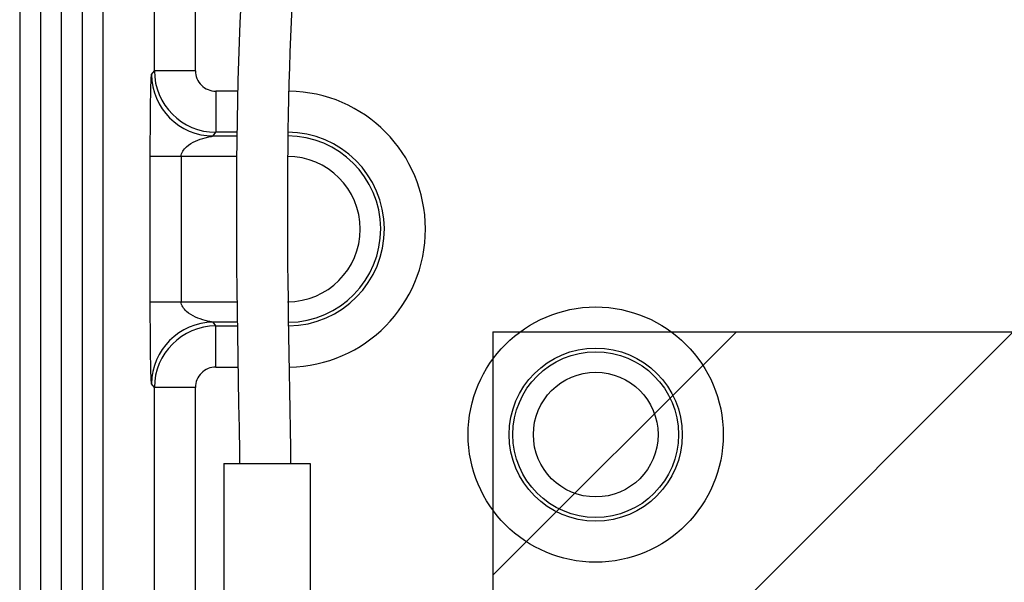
# Model space of a CAD drawing. Header units: inches. Extents: x 0 to 34, y 0 to 22.
# Tile 109 of 124: x 24.288 to 25.231, y 14.128 to 14.667. Entities that reach past the tile are written whole.
import ezdxf

# ---------------------------------------------------------------- set-up
doc = ezdxf.new("R2010")
doc.units = ezdxf.units.IN
doc.header["$LTSCALE"] = 1.87
doc.header["$MEASUREMENT"] = 0
doc.linetypes.add('CENTER', pattern=[0.6, 0.375, -0.075, 0.075, -0.075])
doc.layers.get('0').update_dxf_attribs({"linetype": 'CONTINUOUS'})
doc.layers.add('DETAIL', color=7, linetype='CONTINUOUS')

msp = doc.modelspace()

# ---------------------------------------------------------------- hatches: boundary and pattern name
at = {"layer": 'DETAIL', "linetype": 'CONTINUOUS'}
h = msp.add_hatch(dxfattribs=at)
h.set_pattern_fill('XSEC0001', color=2, scale=0.1875, angle=45, style=0, pattern_type=0)
h.set_pattern_definition([(45, (0, 0), (-0.1325825, 0.1325825), [])])
edge = h.paths.add_edge_path()
edge.add_line((29.56417, 12.51756), (29.56417, 14.36795))
edge.add_line((24.74133, 14.36795), (29.56417, 14.36795))
edge.add_line((24.74133, 14.36795), (24.74133, 12.51756))
edge.add_line((24.74133, 12.51756), (29.56417, 12.51756))

# ---------------------------------------------------------------- linework, layer by layer
at = {"color": 7, "linetype": 'CONTINUOUS'}
for p, q in [((24.30776, 16.74984), (24.30776, 13.59745)), ((24.32744, 16.74984), (24.32744, 13.59753)), ((24.34814, 13.59769), (24.34814, 16.74984)), ((24.36782, 13.59801), (24.36782, 16.74984)), ((24.2878, 16.6777), (24.2878, 13.59748)), ((24.41683, 14.61816), (24.41683, 15.2398)), ((24.45618, 14.61816), (24.45618, 15.2398)), ((24.41419, 14.61464), (24.41683, 14.61816)), ((24.45618, 14.61816), (24.41683, 14.61816)), ((24.49668, 14.59848), (24.47586, 14.59848)), ((24.47586, 14.59848), (24.47586, 14.55913)), ((24.47323, 14.55563), (24.47586, 14.55913)), ((24.49593, 14.55913), (24.47586, 14.55913)), ((24.47323, 14.55563), (24.49588, 14.55563)), ((24.49565, 14.53595), (24.41295, 14.53595)), ((24.41295, 14.39681), (24.41295, 14.53595)), ((24.44247, 14.53595), (24.44247, 14.39681)), ((24.41295, 14.39681), (24.49603, 14.39681)), ((24.49629, 14.37713), (24.47323, 14.37713)), ((24.47586, 14.37362), (24.47323, 14.37713)), ((24.47586, 14.37362), (24.49634, 14.37362)), ((24.47586, 14.33428), (24.47586, 14.37362)), ((24.47586, 14.33428), (24.49695, 14.33428)), ((24.41683, 14.3146), (24.41419, 14.31811)), ((24.45618, 14.3146), (24.41683, 14.3146)), ((24.41683, 14.11229), (24.41683, 14.3146)), ((24.45618, 14.11229), (24.45618, 14.3146)), ((24.48346, 14.24197), (24.56613, 14.24197)), ((24.48346, 14.24197), (24.48346, 14.04512)), ((24.56613, 14.24197), (24.56613, 14.04512))]:
    msp.add_line(p, q, dxfattribs=at)
for points in [[(24.49963, 14.68212), (24.49882, 14.66405), (24.4981, 14.64578), (24.49747, 14.62731), (24.49693, 14.60863), (24.49647, 14.58973), (24.4961, 14.57061), (24.49581, 14.55126), (24.49561, 14.53167), (24.49548, 14.51185), (24.49543, 14.49178), (24.49545, 14.47146), (24.49553, 14.45088), (24.49568, 14.43004), (24.49589, 14.40892), (24.49614, 14.38752), (24.49645, 14.36582), (24.49679, 14.34383), (24.49716, 14.32153), (24.49755, 14.29891), (24.49796, 14.27596), (24.49837, 14.25268), (24.49855, 14.24197)], [(24.54656, 14.31137), (24.54625, 14.32927), (24.54596, 14.34697), (24.54569, 14.36447), (24.54544, 14.38179), (24.54522, 14.39891), (24.54503, 14.41586), (24.54487, 14.43262), (24.54476, 14.44921), (24.54468, 14.46563), (24.54464, 14.48188), (24.54465, 14.49797), (24.5447, 14.51391), (24.54481, 14.52968), (24.54496, 14.54531), (24.54516, 14.56078), (24.54542, 14.5761), (24.54573, 14.59128), (24.5461, 14.60631), (24.54652, 14.62121), (24.547, 14.63597), (24.54753, 14.6506), (24.54812, 14.66509), (24.54877, 14.67947)], [(24.54777, 14.24197), (24.54752, 14.25643), (24.54656, 14.31137)]]:
    msp.add_lwpolyline(points, dxfattribs=at)
for radius in [0.12226, 0.08291, 0.0794, 0.05973]:
    msp.add_circle((24.83976, 14.26953), radius, dxfattribs=at)
for centre, radius, start, end in [((24.4759, 14.61821), 0.05907, 180.04728, 269.95781), ((24.47586, 14.61816), 0.01967, 179.98791, 269.99681), ((24.47329, 14.61472), 0.0591, 180.07721, 269.93807), ((24.54448, 14.46638), 0.1321, 270.75227, 89.36485), ((24.54448, 14.46638), 0.09276, 270.67305, 90), ((24.54448, 14.46638), 0.08925, 270.66678, 90), ((24.54448, 14.46638), 0.06957, 270, 90), ((24.47329, 14.31803), 0.0591, 90.06193, 179.92279), ((24.4759, 14.31455), 0.05907, 90.03737, 179.95754), ((24.47586, 14.3146), 0.01967, 89.99826, 180.01702)]:
    msp.add_arc(centre, radius, start, end, dxfattribs=at)
for points, knots in [([(24.41295, 14.53595), (24.41296, 14.54436), (24.41296, 14.55686), (24.41306, 14.57326), (24.41317, 14.58484), (24.41335, 14.59538), (24.41351, 14.60328), (24.41372, 14.60857), (24.4138, 14.61152), (24.41406, 14.61338), (24.41402, 14.61442), (24.41419, 14.61464)], [0, 0, 0, 0, 0.320292, 0.476484, 0.625127, 0.761336, 0.87821, 0.925962, 0.963807, 0.989192, 1, 1, 1, 1]), ([(24.44247, 14.53595), (24.44247, 14.53947), (24.44719, 14.54582), (24.45591, 14.55093), (24.46384, 14.55351), (24.46958, 14.55497), (24.47221, 14.55529), (24.47323, 14.55563)], [0, 0, 0, 0, 0.273655, 0.538477, 0.795429, 0.916617, 1, 1, 1, 1]), ([(24.41419, 14.31811), (24.41402, 14.31834), (24.41406, 14.31938), (24.4138, 14.32124), (24.41372, 14.32419), (24.41351, 14.32948), (24.41335, 14.33738), (24.41317, 14.34792), (24.41306, 14.35949), (24.41296, 14.3759), (24.41296, 14.3884), (24.41295, 14.39681)], [0, 0, 0, 0, 0.010808, 0.036193, 0.074038, 0.12179, 0.238664, 0.374873, 0.523516, 0.679708, 1, 1, 1, 1]), ([(24.47323, 14.37713), (24.47221, 14.37747), (24.46958, 14.37779), (24.46384, 14.37925), (24.45591, 14.38182), (24.44719, 14.38693), (24.44247, 14.39329), (24.44247, 14.39681)], [0, 0, 0, 0, 0.083383, 0.204571, 0.461523, 0.726345, 1, 1, 1, 1])]:
    msp.add_open_spline(points, degree=3, knots=knots, dxfattribs=at)
at = {"layer": 'DETAIL', "color": 8, "linetype": 'CENTER'}
for q in [(29.56417, 14.36795), (24.74133, 12.51756)]:
    msp.add_line((24.74133, 14.36795), q, dxfattribs=at)

doc.saveas('drawing.dxf')
